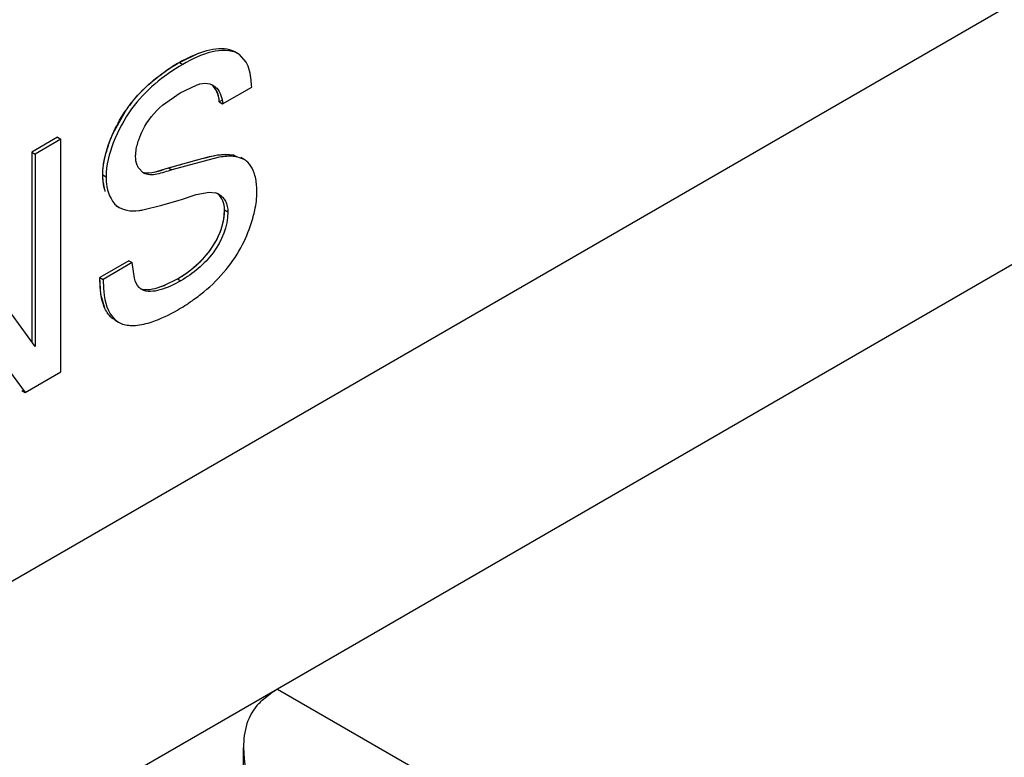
# Model space of a CAD drawing. Header units: inches. Extents: x 0 to 34, y 0 to 22.
# Tile 13 of 117: x 2.718 to 2.865, y 15.258 to 15.368. Entities that reach past the tile are written whole.
import ezdxf

# ---------------------------------------------------------------- set-up
doc = ezdxf.new("R2010")
doc.units = ezdxf.units.IN
doc.header["$LTSCALE"] = 1.87
doc.header["$MEASUREMENT"] = 0
doc.layers.get('0').update_dxf_attribs({"linetype": 'CONTINUOUS'})

msp = doc.modelspace()

# ---------------------------------------------------------------- linework, layer by layer
at = {"color": 7, "linetype": 'CONTINUOUS'}
for p, q in [((2.8999436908, 15.3901225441), (2.6768988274, 15.2613392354)), ((2.7503973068, 15.3632839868), (2.7498962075, 15.3635733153)), ((2.7415951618, 15.36197274), (2.7444463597, 15.3633499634)), ((2.7415951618, 15.36197274), (2.7420962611, 15.3616834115)), ((2.7505884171, 15.3631643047), (2.7503961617, 15.3632819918)), ((2.7516129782, 15.3620312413), (2.7505884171, 15.3631643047)), ((2.7417220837, 15.3574144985), (2.7441495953, 15.3585972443)), ((2.7461447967, 15.3587716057), (2.746625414, 15.3585664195)), ((2.7480762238, 15.3557785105), (2.752429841, 15.3582922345)), ((2.7390392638, 15.3555522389), (2.7417220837, 15.3574144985)), ((2.7475751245, 15.356067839), (2.7480762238, 15.3557785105)), ((2.9010628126, 15.3516693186), (2.7563007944, 15.2680855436)), ((2.7233341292, 15.3507645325), (2.7194882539, 15.3485439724)), ((2.7238352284, 15.3504752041), (2.7199893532, 15.3482546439)), ((2.7233341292, 15.3507645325), (2.7238352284, 15.3504752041)), ((2.7238352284, 15.3156141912), (2.7238352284, 15.3504752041)), ((2.7194882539, 15.3485439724), (2.7199893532, 15.3482546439)), ((2.7194882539, 15.3485439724), (2.7194882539, 15.3201126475)), ((2.7199893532, 15.3482546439), (2.7199893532, 15.3194287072)), ((2.7473489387, 15.3477252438), (2.7404659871, 15.3458800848)), ((2.7497131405, 15.3481215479), (2.7502142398, 15.3478322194)), ((2.7512853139, 15.3474501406), (2.7502142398, 15.3478322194)), ((2.7512841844, 15.3474481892), (2.7507830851, 15.3477375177)), ((2.736228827, 15.3453960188), (2.7354369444, 15.3462257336)), ((2.7378344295, 15.3455488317), (2.7399648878, 15.3461694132)), ((2.7399648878, 15.3461694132), (2.7404659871, 15.3458800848)), ((2.7300958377, 15.3451443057), (2.730596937, 15.3448549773)), ((2.7389449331, 15.340589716), (2.7415430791, 15.3413410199)), ((2.7415430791, 15.3413410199), (2.7419283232, 15.3414536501)), ((2.7419283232, 15.3414536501), (2.7441125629, 15.3421719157)), ((2.7441125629, 15.3421719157), (2.7460554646, 15.342561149)), ((2.7460554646, 15.342561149), (2.7470077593, 15.3424443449)), ((2.7320717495, 15.3405340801), (2.7325728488, 15.3402447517)), ((2.7325728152, 15.3402447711), (2.7331763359, 15.3399722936)), ((2.7331763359, 15.3399722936), (2.7337327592, 15.3398219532)), ((2.7361318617, 15.3398697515), (2.7389449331, 15.340589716)), ((2.7483706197, 15.3398711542), (2.748871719, 15.3395818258)), ((2.7199893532, 15.3194287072), (2.7051479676, 15.3396854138)), ((2.7031435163, 15.3332561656), (2.718483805, 15.3125243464)), ((2.7340281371, 15.3322658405), (2.7296784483, 15.3297543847)), ((2.7345292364, 15.3319765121), (2.7301795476, 15.3294650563)), ((2.7340281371, 15.3322658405), (2.7345292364, 15.3319765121)), ((2.7348455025, 15.3296342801), (2.7345292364, 15.3319765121)), ((2.7296784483, 15.3297543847), (2.7301795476, 15.3294650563)), ((2.7298408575, 15.3272028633), (2.7296784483, 15.3297543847)), ((2.7394806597, 15.3286397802), (2.7413024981, 15.3295554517)), ((2.7413024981, 15.3295554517), (2.7418035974, 15.3292661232)), ((2.7304034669, 15.3251596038), (2.7298408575, 15.3272028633)), ((2.7314334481, 15.3237245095), (2.7319345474, 15.323435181)), ((2.7319345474, 15.323435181), (2.7324557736, 15.32306322)), ((2.7319517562, 15.3233474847), (2.7324528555, 15.3230581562)), ((2.718483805, 15.3125243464), (2.7238352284, 15.3156141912)), ((2.7179827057, 15.3128136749), (2.718483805, 15.3125243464)), ((2.7563007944, 15.2680855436), (2.948388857, 15.1571763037)), ((2.7512106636, 15.0706695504), (2.7512106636, 15.2593446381))]:
    msp.add_line(p, q, dxfattribs=at)
at = {"color": 40, "linetype": 'CONTINUOUS'}
for p, q in [((2.7479435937, 15.3562805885), (2.7475751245, 15.356067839)), ((2.731624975, 15.3512853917), (2.7334974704, 15.35467906)), ((2.7301721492, 15.3439793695), (2.7300958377, 15.3451443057)), ((2.729727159, 15.3282622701), (2.7296784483, 15.3297543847)), ((2.729936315, 15.3266565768), (2.729727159, 15.3282622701)), ((2.7393610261, 15.3285899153), (2.7394806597, 15.3286397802))]:
    msp.add_line(p, q, dxfattribs=at)
at = {"color": 6, "linetype": 'CONTINUOUS'}
msp.add_line((2.7563007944, 15.2680855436), (2.7103666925, 15.2415637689), dxfattribs=at)
at = {"color": 7, "linetype": 'CONTINUOUS'}
for centre, radius, start, end in [((2.7567666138, 15.3356242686), 0.0304041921, 119.9333409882, 124.504868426), ((2.7483415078, 15.343541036), 0.0184101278, 161.2513005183, 164.7853772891), ((2.7498360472, 15.3449377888), 0.0028981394, 45.8420514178, 60.0212365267), ((2.746291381, 15.3401283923), 0.0024242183, 59.99944821, 72.8119384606), ((2.7316662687, 15.3445918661), 0.0217711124, 333.0070656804, 343.1999571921), ((2.7335753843, 15.3439905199), 0.019769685, 343.2691764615, 344.9097916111), ((2.732414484, 15.3441977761), 0.0209255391, 320.668622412, 333.038713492), ((2.7347868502, 15.3397187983), 0.0120323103, 289.9130207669, 292.9607492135), ((2.7274841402, 15.3492345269), 0.0279924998, 304.8964062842, 309.4079271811), ((2.7261497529, 15.3511461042), 0.0303237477, 299.9741648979, 304.8980036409)]:
    msp.add_arc(centre, radius, start, end, dxfattribs=at)
at = {"color": 40, "linetype": 'CONTINUOUS'}
for centre, radius, start, end in [((2.7580939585, 15.3333960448), 0.0329975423, 120.0000512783, 120.6092801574), ((2.7540996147, 15.3403354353), 0.0249906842, 118.4204787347, 120.0241227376), ((2.7505042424, 15.3432617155), 0.0204837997, 141.4472057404, 146.1249158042), ((2.7378143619, 15.3450104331), 0.007711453, 187.6837710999, 190.4611618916), ((2.7372693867, 15.3449095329), 0.0071572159, 190.4589805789, 193.3825752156), ((2.7349123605, 15.3393926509), 0.0116828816, 289.5533022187, 292.3823137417)]:
    msp.add_arc(centre, radius, start, end, dxfattribs=at)
at = {"color": 7, "linetype": 'CONTINUOUS'}
for points, knots in [([(2.7503973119, 15.3632839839), (2.7492770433, 15.3639308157), (2.7460499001, 15.3637425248), (2.743483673, 15.3624844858), (2.7420962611, 15.3616834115)], [0, 0, 0, 0, 0.4467352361, 1, 1, 1, 1]), ([(2.752429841, 15.3582922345), (2.7524085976, 15.3586364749), (2.7523045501, 15.3599050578), (2.7520696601, 15.3612154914), (2.7516129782, 15.3620312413)], [0, 0, 0, 0, 0.2694960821, 1, 1, 1, 1]), ([(2.7420962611, 15.3616834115), (2.7391631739, 15.3599898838), (2.7348905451, 15.3564685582), (2.7315671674, 15.3502074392), (2.730596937, 15.3465852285), (2.730596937, 15.3448549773)], [0, 0, 0, 0, 0.4809049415, 0.7543215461, 1, 1, 1, 1]), ([(2.7344786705, 15.3560197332), (2.7348543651, 15.3564918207), (2.7363642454, 15.3582286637), (2.7381470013, 15.3597173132), (2.7395433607, 15.3606796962)], [0, 0, 0, 0, 0.2624093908, 1, 1, 1, 1]), ([(2.7441495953, 15.3585972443), (2.7443246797, 15.3586572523), (2.7449651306, 15.3588498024), (2.7456765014, 15.3589069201), (2.7461447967, 15.3587716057)], [0, 0, 0, 0, 0.2752009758, 1, 1, 1, 1]), ([(2.746625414, 15.3585664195), (2.7468364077, 15.3584445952), (2.7476797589, 15.3577523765), (2.7480347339, 15.3566075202), (2.7480762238, 15.3557785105)], [0, 0, 0, 0, 0.2269175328, 1, 1, 1, 1]), ([(2.7475751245, 15.356067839), (2.7475661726, 15.356246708), (2.7474966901, 15.3569076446), (2.7472739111, 15.3575586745), (2.7470162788, 15.3579705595)], [0, 0, 0, 0, 0.2693468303, 1, 1, 1, 1]), ([(2.7355072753, 15.3504048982), (2.735683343, 15.3509184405), (2.736497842, 15.3528539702), (2.7378589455, 15.3545434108), (2.7390392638, 15.3555522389)], [0, 0, 0, 0, 0.2590614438, 1, 1, 1, 1]), ([(2.7350320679, 15.3479033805), (2.7350320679, 15.3480986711), (2.7350831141, 15.3489496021), (2.7352946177, 15.3497846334), (2.7355072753, 15.3504048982)], [0, 0, 0, 0, 0.2294843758, 1, 1, 1, 1]), ([(2.7300958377, 15.3451443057), (2.7300958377, 15.3453985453), (2.7301446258, 15.3464883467), (2.7303579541, 15.3475660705), (2.7305766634, 15.3483725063)], [0, 0, 0, 0, 0.2332887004, 1, 1, 1, 1]), ([(2.7354369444, 15.3462257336), (2.7353712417, 15.3463425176), (2.7351251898, 15.3468681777), (2.7350320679, 15.3474585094), (2.7350320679, 15.3479033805)], [0, 0, 0, 0, 0.2314817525, 1, 1, 1, 1]), ([(2.7399648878, 15.3461694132), (2.7416234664, 15.34663711), (2.7447657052, 15.3475286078), (2.7481399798, 15.3484171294), (2.7497131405, 15.3481215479)], [0, 0, 0, 0, 0.5184375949, 1, 1, 1, 1]), ([(2.7502142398, 15.3478322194), (2.7499907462, 15.3478742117), (2.7490343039, 15.3479816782), (2.7480679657, 15.3478621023), (2.7473489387, 15.3477252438)], [0, 0, 0, 0, 0.2370423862, 1, 1, 1, 1]), ([(2.7404659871, 15.3458800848), (2.7397142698, 15.3456543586), (2.7383999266, 15.3451530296), (2.7368004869, 15.3450659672), (2.736228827, 15.3453960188)], [0, 0, 0, 0, 0.5431768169, 1, 1, 1, 1]), ([(2.7528542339, 15.3452630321), (2.7527998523, 15.3454367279), (2.7525709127, 15.3460716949), (2.7522091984, 15.3466721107), (2.7518550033, 15.347016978)], [0, 0, 0, 0, 0.2690997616, 1, 1, 1, 1]), ([(2.7304908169, 15.3426224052), (2.7304242, 15.3428121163), (2.7301833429, 15.3436317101), (2.7300958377, 15.3444921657), (2.7300958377, 15.3451443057)], [0, 0, 0, 0, 0.235660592, 1, 1, 1, 1]), ([(2.730596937, 15.3448549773), (2.730596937, 15.3443548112), (2.7307135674, 15.3426794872), (2.731527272, 15.3408484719), (2.7325728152, 15.3402447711)], [0, 0, 0, 0, 0.2929258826, 1, 1, 1, 1]), ([(2.7532164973, 15.3426109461), (2.7532164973, 15.3428458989), (2.7531893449, 15.3437389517), (2.7530511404, 15.3446341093), (2.7528542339, 15.3452630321)], [0, 0, 0, 0, 0.2628167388, 1, 1, 1, 1]), ([(2.7475035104, 15.3422278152), (2.7479142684, 15.3419906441), (2.7486588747, 15.341193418), (2.748871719, 15.3401362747), (2.748871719, 15.3395818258)], [0, 0, 0, 0, 0.4610519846, 1, 1, 1, 1]), ([(2.752663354, 15.3388436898), (2.7527513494, 15.3391701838), (2.7530492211, 15.3404053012), (2.7532164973, 15.3416779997), (2.7532164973, 15.3426109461)], [0, 0, 0, 0, 0.266026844, 1, 1, 1, 1]), ([(2.7337327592, 15.3398219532), (2.7343104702, 15.3397012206), (2.7351316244, 15.3397124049), (2.7359231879, 15.3398323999), (2.7361318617, 15.3398697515)], [0, 0, 0, 0, 0.7357328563, 1, 1, 1, 1]), ([(2.7413024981, 15.3295554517), (2.743149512, 15.3306218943), (2.7465552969, 15.3334052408), (2.7483706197, 15.3376989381), (2.7483706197, 15.3398711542)], [0, 0, 0, 0, 0.4954199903, 1, 1, 1, 1]), ([(2.748871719, 15.3395818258), (2.748871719, 15.3374096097), (2.7470563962, 15.3331159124), (2.7436506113, 15.3303325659), (2.7418035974, 15.3292661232)], [0, 0, 0, 0, 0.5045800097, 1, 1, 1, 1]), ([(2.7301795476, 15.3294650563), (2.7301795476, 15.3288556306), (2.7302357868, 15.3267753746), (2.7308189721, 15.3244509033), (2.7319345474, 15.323435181)], [0, 0, 0, 0, 0.2877182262, 1, 1, 1, 1]), ([(2.7359481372, 15.327965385), (2.7358143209, 15.328042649), (2.7352683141, 15.3284601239), (2.7349888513, 15.329130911), (2.7348455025, 15.3296342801)], [0, 0, 0, 0, 0.2279387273, 1, 1, 1, 1]), ([(2.7418035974, 15.3292661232), (2.7408067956, 15.3286905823), (2.739023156, 15.3277974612), (2.7367258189, 15.3275163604), (2.7359481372, 15.327965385)], [0, 0, 0, 0, 0.561741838, 1, 1, 1, 1]), ([(2.7342200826, 15.3225754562), (2.7344783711, 15.3225614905), (2.7355949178, 15.3225811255), (2.7366930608, 15.3228503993), (2.7375046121, 15.323119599)], [0, 0, 0, 0, 0.2322580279, 1, 1, 1, 1]), ([(2.7535169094, 15.2659266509), (2.7537368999, 15.2661434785), (2.7545969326, 15.2669452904), (2.7555498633, 15.2676519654), (2.7563007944, 15.2680855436)], [0, 0, 0, 0, 0.262657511, 1, 1, 1, 1]), ([(2.7535169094, 15.2659266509), (2.7526862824, 15.2651079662), (2.7514861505, 15.2629374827), (2.7512104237, 15.260548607), (2.7512105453, 15.2593446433)], [0, 0, 0, 0, 0.4920485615, 1, 1, 1, 1]), ([(2.7512105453, 15.2593446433), (2.7512107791, 15.2570311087), (2.7519179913, 15.2539242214), (2.7531679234, 15.2511003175), (2.7535169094, 15.2504052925)], [0, 0, 0, 0, 0.748412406, 1, 1, 1, 1])]:
    msp.add_open_spline(points, degree=3, knots=knots, dxfattribs=at)
at = {"color": 40, "linetype": 'CONTINUOUS'}
for points, knots in [([(2.7422055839, 15.3623142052), (2.7426119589, 15.3625339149), (2.745424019, 15.3639450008), (2.7484507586, 15.3645627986), (2.7500873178, 15.3634536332)], [0, 0, 0, 0, 0.144389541, 1, 1, 1, 1]), ([(2.7399648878, 15.3461694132), (2.7414026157, 15.346574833), (2.7446931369, 15.3475008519), (2.7480963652, 15.3484253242), (2.7497131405, 15.3481215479)], [0, 0, 0, 0, 0.4334626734, 1, 1, 1, 1]), ([(2.7413024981, 15.3295554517), (2.7433896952, 15.3307605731), (2.7471762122, 15.3339016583), (2.7483706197, 15.3385349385), (2.7483706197, 15.3398711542)], [0, 0, 0, 0, 0.643316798, 1, 1, 1, 1]), ([(2.7314334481, 15.3237245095), (2.7310345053, 15.3240877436), (2.730402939, 15.3249394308), (2.7300522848, 15.3260851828), (2.729936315, 15.3266565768)], [0, 0, 0, 0, 0.5371461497, 1, 1, 1, 1])]:
    msp.add_open_spline(points, degree=3, knots=knots, dxfattribs=at)
for points in [[(2.7344852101, 15.3560279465), (2.7365165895, 15.3585778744), (2.738964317, 15.3604183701), (2.7412922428, 15.3617956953)], [(2.7475751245, 15.356067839), (2.7475192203, 15.3571848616), (2.7470841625, 15.3581194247), (2.7464159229, 15.3586558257)], [(2.7300958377, 15.3451443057), (2.7300958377, 15.3469677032), (2.7306795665, 15.3491629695), (2.731624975, 15.3512853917)], [(2.7361210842, 15.345517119), (2.7371977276, 15.3451981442), (2.7386493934, 15.3457743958), (2.7399648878, 15.3461694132)], [(2.7483706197, 15.3398711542), (2.7483706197, 15.3409192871), (2.7479716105, 15.3417449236), (2.7473708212, 15.3422568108)], [(2.7357133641, 15.3281269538), (2.7365394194, 15.3278031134), (2.7376586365, 15.3279712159), (2.73882243, 15.3283835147)]]:
    msp.add_open_spline(points, degree=3, dxfattribs=at)
at = {"color": 7, "linetype": 'CONTINUOUS'}
for points in [[(2.7309082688, 15.3494583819), (2.7317069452, 15.3518167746), (2.7329281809, 15.354071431), (2.7344786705, 15.3560197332)], [(2.7452548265, 15.3276062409), (2.7464697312, 15.328605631), (2.7476029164, 15.3297184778), (2.7486002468, 15.3309350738)], [(2.7375046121, 15.323119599), (2.7388279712, 15.3235585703), (2.7400923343, 15.3241809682), (2.7412997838, 15.3248781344)], [(2.7324528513, 15.3230581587), (2.732981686, 15.322752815), (2.7336103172, 15.3226084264), (2.7342200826, 15.3225754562)]]:
    msp.add_open_spline(points, degree=3, dxfattribs=at)

doc.saveas('drawing.dxf')
